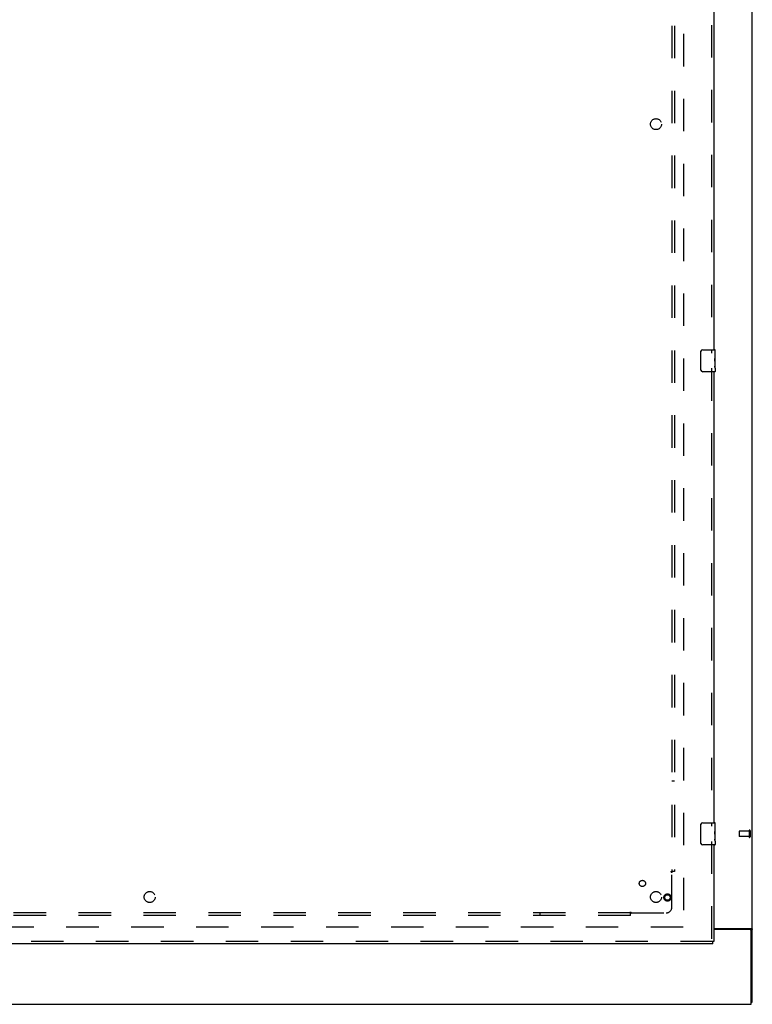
# Model space of a CAD drawing. Header units: inches. Extents: x 0 to 268, y 0 to 174.
# Tile 68 of 92: x 97 to 130, y 48 to 93. Entities that reach past the tile are written whole.
import ezdxf

# ---------------------------------------------------------------- set-up
doc = ezdxf.new("R2010")
doc.units = ezdxf.units.IN
doc.header["$LTSCALE"] = 14.749625
doc.header["$MEASUREMENT"] = 0
doc.linetypes.add('HIDDEN', pattern=[0.2, 0.1, -0.1])
doc.layers.get('0').update_dxf_attribs({"linetype": 'CONTINUOUS'})
for name, color, linetype in [('DEFAULT_2', 8, 'HIDDEN'), ('RIGHTHAND_DOOR_ASSEMBLY', 7, 'CONTINUOUS'), ('SUBPANEL', 7, 'CONTINUOUS')]:
    doc.layers.add(name, color=color, linetype=linetype)

msp = doc.modelspace()

# ---------------------------------------------------------------- linework, layer by layer
at = {"color": 3, "linetype": 'Continuous'}
for p, q in [((130.165, 47.877), (130.165, 127.669)), ((128.415, 51.221), (130.095, 51.221)), ((130.053, 51.169), (128.415, 51.169)), ((130.113, 47.773), (130.113, 51.109)), ((52.467, 47.773), (130.113, 47.773))]:
    msp.add_line(p, q, dxfattribs=at)
at = {"color": 7, "linetype": 'Continuous'}
msp.add_line((130.113, 47.877), (130.165, 47.877), dxfattribs=at)
at = {"color": 3, "linetype": 'Continuous'}
for points in [[(130.095, 51.221), (130.097, 51.22), (130.099, 51.218), (130.102, 51.216), (130.105, 51.215), (130.109, 51.213), (130.113, 51.212), (130.117, 51.211), (130.121, 51.209)], [(130.121, 51.209), (130.129, 51.206), (130.133, 51.205), (130.137, 51.204), (130.141, 51.202), (130.144, 51.201), (130.147, 51.2), (130.15, 51.198), (130.153, 51.197), (130.156, 51.195), (130.158, 51.193), (130.16, 51.192), (130.161, 51.19), (130.162, 51.188), (130.163, 51.186), (130.164, 51.184), (130.165, 51.182), (130.165, 51.18)]]:
    msp.add_lwpolyline(points, dxfattribs=at)
msp.add_arc((130.053, 51.109), 0.06, 0, 90, dxfattribs=at)
at = {"layer": 'DEFAULT_2', "color": 8, "linetype": 'HIDDEN'}
for p, q in [((127.04, 124.325), (127.04, 51.221)), ((129.561, 55.637), (129.561, 55.409)), ((130.018, 55.647), (129.571, 55.647)), ((130.018, 55.665), (130.018, 55.381)), ((130.061, 55.665), (130.061, 55.381)), ((130.018, 55.399), (129.571, 55.399)), ((127.026, 51.273), (92.936, 51.273))]:
    msp.add_line(p, q, dxfattribs=at)
for centre, radius, start, end in [((129.571, 55.637), 0.01, 90, 180), ((130.039, 55.665), 0.0215, 0, 180), ((129.571, 55.409), 0.01, 180, 270), ((130.039, 55.381), 0.0215, 180, 360)]:
    msp.add_arc(centre, radius, start, end, dxfattribs=at)
at = {"layer": 'RIGHTHAND_DOOR_ASSEMBLY', "color": 8, "linetype": 'HIDDEN'}
for p, q in [((128.311, 98.178), (128.311, 77.368)), ((128.311, 76.678), (128.311, 55.868)), ((128.311, 55.178), (128.311, 50.627)), ((128.373, 50.627), (92.269, 50.627))]:
    msp.add_line(p, q, dxfattribs=at)
at = {"layer": 'RIGHTHAND_DOOR_ASSEMBLY', "color": 3, "linetype": 'Continuous'}
for p, q in [((128.415, 98.023), (128.415, 77.523)), ((128.415, 76.523), (128.415, 56.023)), ((128.415, 55.023), (128.415, 50.627)), ((128.373, 50.523), (92.269, 50.523))]:
    msp.add_line(p, q, dxfattribs=at)
at = {"layer": 'RIGHTHAND_DOOR_ASSEMBLY', "color": 7, "linetype": 'Continuous'}
for p, q in [((127.82, 76.623), (127.82, 77.423)), ((127.92, 77.523), (128.46, 77.523)), ((128.475, 76.944), (128.475, 77.508)), ((128.475, 77.369), (128.468, 77.369)), ((128.468, 77.369), (128.468, 77.139)), ((128.475, 77.201), (128.468, 77.201)), ((128.475, 77.139), (128.468, 77.139)), ((128.475, 77.103), (128.469, 77.103)), ((128.473, 76.971), (128.475, 76.971)), ((128.46, 76.523), (127.92, 76.523)), ((128.475, 76.908), (128.468, 76.908)), ((128.468, 76.908), (128.468, 76.772)), ((128.469, 76.74), (128.475, 76.74)), ((128.475, 76.685), (128.475, 76.942)), ((128.475, 76.684), (128.475, 76.538)), ((127.92, 56.023), (128.46, 56.023)), ((128.475, 55.444), (128.475, 56.008)), ((127.82, 55.123), (127.82, 55.923)), ((128.475, 55.869), (128.468, 55.869)), ((128.468, 55.869), (128.468, 55.639)), ((128.475, 55.701), (128.468, 55.701)), ((128.475, 55.639), (128.468, 55.639)), ((128.475, 55.603), (128.469, 55.603)), ((128.475, 55.408), (128.468, 55.408)), ((128.468, 55.408), (128.468, 55.272)), ((128.469, 55.24), (128.475, 55.24)), ((128.473, 55.471), (128.475, 55.471)), ((128.475, 55.185), (128.475, 55.442)), ((128.475, 55.184), (128.475, 55.038)), ((128.46, 55.023), (127.92, 55.023)), ((128.415, 50.627), (128.373, 50.627)), ((128.373, 50.523), (128.373, 50.627))]:
    msp.add_line(p, q, dxfattribs=at)
for points in [[(127.82, 77.423), (127.82, 77.429), (127.821, 77.436), (127.821, 77.442), (127.823, 77.448), (127.824, 77.454), (127.826, 77.459)], [(128.473, 76.969), (128.47, 77.002), (128.47, 77.015), (128.469, 77.027), (128.468, 77.04), (128.468, 77.052), (128.468, 77.065), (128.468, 77.078), (128.468, 77.091), (128.469, 77.103), (128.47, 77.116), (128.47, 77.128)], [(128.475, 76.942), (128.475, 76.95), (128.474, 76.959), (128.473, 76.969)], [(127.826, 76.587), (127.824, 76.593), (127.823, 76.598), (127.821, 76.604), (127.821, 76.611), (127.82, 76.617), (127.82, 76.623)], [(128.469, 76.735), (128.469, 76.744), (128.468, 76.753), (128.468, 76.762), (128.468, 76.772)], [(128.472, 76.711), (128.471, 76.718), (128.47, 76.726), (128.469, 76.735)], [(128.475, 76.684), (128.475, 76.688), (128.474, 76.692), (128.474, 76.698), (128.472, 76.711)], [(127.82, 55.923), (127.82, 55.929), (127.821, 55.936), (127.821, 55.942), (127.823, 55.948), (127.824, 55.954), (127.826, 55.959)], [(128.473, 55.469), (128.47, 55.502), (128.47, 55.515), (128.469, 55.527), (128.468, 55.54), (128.468, 55.552), (128.468, 55.565), (128.468, 55.578), (128.468, 55.591), (128.469, 55.603), (128.47, 55.616), (128.47, 55.628)], [(127.826, 55.087), (127.824, 55.093), (127.823, 55.098), (127.821, 55.104), (127.821, 55.111), (127.82, 55.117), (127.82, 55.123)], [(128.469, 55.235), (128.469, 55.244), (128.468, 55.253), (128.468, 55.262), (128.468, 55.272)], [(128.472, 55.211), (128.471, 55.218), (128.47, 55.226), (128.469, 55.235)], [(128.475, 55.184), (128.475, 55.188), (128.474, 55.192), (128.474, 55.198), (128.472, 55.211)], [(128.475, 55.442), (128.475, 55.45), (128.474, 55.459), (128.473, 55.469)]]:
    msp.add_lwpolyline(points, dxfattribs=at)
at = {"layer": 'RIGHTHAND_DOOR_ASSEMBLY', "color": 8, "linetype": 'HIDDEN'}
for radius in [0.164, 0.124]:
    msp.add_circle((126.311, 52.627), radius, dxfattribs=at)
at = {"layer": 'RIGHTHAND_DOOR_ASSEMBLY', "color": 7, "linetype": 'Continuous'}
for centre, radius, start, end in [((127.92, 77.423), 0.1, 90, 158.7946), ((128.46, 77.508), 0.015, 0, 90), ((127.92, 76.623), 0.1, 201.1999, 270), ((128.46, 76.538), 0.015, 270, 360), ((127.92, 55.923), 0.1, 90, 158.7946), ((128.46, 56.008), 0.015, 0, 90), ((127.92, 55.123), 0.1, 201.1999, 270), ((128.46, 55.038), 0.015, 270, 360)]:
    msp.add_arc(centre, radius, start, end, dxfattribs=at)
for centre in [(128.212, 77.107), (128.212, 55.607)]:
    msp.add_ellipse(centre, major_axis=(0.263, 0), ratio=0.432808, start_param=0, end_param=0.179988, dxfattribs=at)
at = {"layer": 'SUBPANEL', "color": 8, "linetype": 'HIDDEN'}
for p, q in [((126.508, 121.742), (126.508, 53.804)), ((126.633, 121.742), (126.633, 53.804)), ((126.508, 57.929), (126.633, 57.929)), ((126.468, 53.804), (126.547, 53.804)), ((126.508, 52.179), (126.508, 53.769)), ((126.633, 53.804), (126.547, 53.804)), ((124.633, 51.929), (57.946, 51.929)), ((120.508, 51.929), (120.508, 51.804)), ((124.633, 51.891), (124.633, 51.97)), ((124.65, 51.911), (124.658, 51.918)), ((124.669, 51.929), (126.258, 51.929)), ((124.633, 51.804), (57.946, 51.804)), ((124.633, 51.804), (124.633, 51.891))]:
    msp.add_line(p, q, dxfattribs=at)
for points in [[(126.468, 53.804), (126.468, 53.802), (126.469, 53.801), (126.47, 53.799), (126.471, 53.797), (126.472, 53.795), (126.474, 53.794), (126.475, 53.792), (126.477, 53.79), (126.479, 53.789), (126.481, 53.787), (126.483, 53.786), (126.485, 53.784), (126.487, 53.783), (126.49, 53.782)], [(126.49, 53.782), (126.495, 53.779), (126.497, 53.777), (126.5, 53.775), (126.502, 53.774), (126.504, 53.772), (126.507, 53.771), (126.508, 53.769)], [(126.522, 53.782), (126.52, 53.78), (126.518, 53.778), (126.516, 53.776), (126.514, 53.774), (126.512, 53.772), (126.51, 53.771), (126.508, 53.769)], [(126.547, 53.804), (126.545, 53.803), (126.542, 53.801), (126.54, 53.799), (126.538, 53.797), (126.536, 53.796), (126.534, 53.794), (126.532, 53.792), (126.53, 53.791), (126.529, 53.789), (126.527, 53.787), (126.522, 53.782)], [(124.633, 51.97), (124.635, 51.969), (124.637, 51.969), (124.639, 51.968), (124.641, 51.967), (124.642, 51.965), (124.644, 51.964), (124.646, 51.962), (124.648, 51.961), (124.649, 51.959), (124.65, 51.957), (124.652, 51.955), (124.653, 51.953), (124.655, 51.95), (124.656, 51.948), (124.659, 51.943)], [(124.633, 51.891), (124.635, 51.893), (124.637, 51.896), (124.639, 51.898), (124.64, 51.9), (124.642, 51.902), (124.644, 51.904), (124.646, 51.906), (124.647, 51.907), (124.649, 51.909), (124.65, 51.911)], [(124.658, 51.918), (124.66, 51.92), (124.662, 51.922), (124.664, 51.924), (124.666, 51.926), (124.667, 51.928), (124.669, 51.929)], [(124.659, 51.943), (124.661, 51.941), (124.662, 51.938), (124.664, 51.936), (124.666, 51.933), (124.667, 51.931), (124.669, 51.929)]]:
    msp.add_lwpolyline(points, dxfattribs=at)
for centre, radius in [((125.79, 87.773), 0.25), ((125.171, 53.267), 0.141), ((102.79, 52.648), 0.25), ((125.79, 52.648), 0.25)]:
    msp.add_circle(centre, radius, dxfattribs=at)
msp.add_arc((126.258, 52.179), 0.25, 270, 360, dxfattribs=at)

doc.saveas('drawing.dxf')
